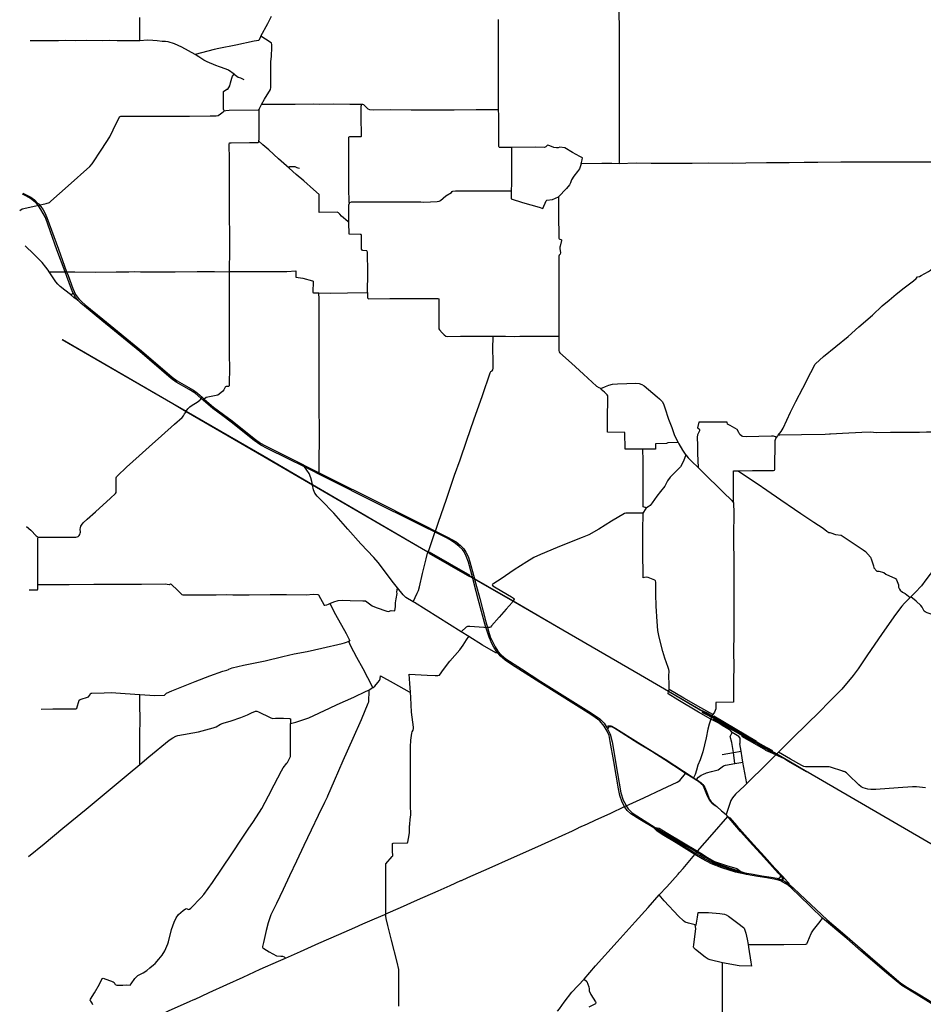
# Model space of a CAD drawing. Header units: millimetres. Extents: x 664923 to 767831, y 3118803 to 3207600.
# Tile 116 of 256: x 665078 to 675190, y 3182099 to 3193123. Entities that reach past the tile are written whole.
import ezdxf

# ---------------------------------------------------------------- set-up
doc = ezdxf.new("R2010")
doc.units = ezdxf.units.MM
for name, color, linetype in [('railways', 4, 'Continuous'), ('roads_2', 2, 'Continuous'), ('roads_3', 3, 'Continuous')]:
    doc.layers.add(name, color=color, linetype=linetype)

msp = doc.modelspace()

# ---------------------------------------------------------------- linework, layer by layer
at = {"layer": 'railways'}
for points in [[(673900.64, 3184699.01), (673883.8, 3184702.49), (673681.13, 3184819.31), (673627.65, 3184850.37), (673545.4, 3184898.13), (672823.41, 3185317.43), (672755.25, 3185357.02), (672691.98, 3185393.77), (672338.54, 3185599.92), (672024.43, 3185783.16), (671154.48, 3186286.52), (670597.08, 3186612.12), (670310.09, 3186777.29), (669818.74, 3187060.94), (669647.27, 3187159.58), (669618.1, 3187176.35), (668355.69, 3187911.31), (667809.52, 3188229.34), (666939.52, 3188734.02), (666790.1, 3188820.7), (665554.01, 3189539.92)], [(665556.06, 3189543.98), (666792.65, 3188825.09), (666942.46, 3188738.47), (667813.18, 3188235.08), (668353.94, 3187919.56), (669620.72, 3187180.52), (669649.34, 3187164.15), (669820.96, 3187065.96), (670312.44, 3186781.47), (670599.29, 3186615.85), (671156.71, 3186291.16), (672026.77, 3185787.86), (672339.82, 3185605.03), (672695.29, 3185397.43), (672825.67, 3185321.78), (673026.64, 3185205.18), (673451.41, 3184958.73), (673549.3, 3184901.95), (673683.67, 3184823.99), (673886.35, 3184707.33)], [(669656.79, 3187149.88), (670111.37, 3186887.7)], [(670117.07, 3186901.61), (669661.88, 3187162.12)], [(672695.29, 3185397.43), (672770.18, 3185360.9), (672828.4, 3185327.02), (673391.69, 3184999.23), (673451.41, 3184958.73)], [(672711.18, 3185370.48), (672762.96, 3185344.74), (672820.69, 3185312.21)], [(673570.86, 3184877.06), (673541.21, 3184894.04), (673416.02, 3184965.74), (673334.61, 3185014.2), (672820.69, 3185312.21), (672755.25, 3185357.02)], [(672837.99, 3185296.95), (673312.93, 3185022.98)], [(673324.22, 3185042.01), (672846.02, 3185323.68)], [(673627.65, 3184850.37), (673570.86, 3184877.06), (673539.11, 3184891.98), (673452.97, 3184929), (673429.09, 3184941.99), (673416.19, 3184949.97), (673408.04, 3184955.01), (673245.9, 3185048.93), (673160.69, 3185098.63)], [(673416.19, 3184949.97), (673334.61, 3185014.2)], [(673391.69, 3184999.23), (673503.24, 3184941.02)], [(673886.35, 3184707.33), (673900.64, 3184699.01), (676994.51, 3182899.73), (677174.05, 3182795.41), (677996.68, 3182317.48), (678647.94, 3181939.17), (679614.37, 3181376.62), (680231.31, 3181016.15), (680667.55, 3180763.7), (681302.49, 3180394.24), (682971.64, 3179423.21), (683295.65, 3179234.76)]]:
    msp.add_lwpolyline(points, dxfattribs=at)
at = {"layer": 'roads_2'}
for points in [[(671779.23, 3193743.12), (671782.12, 3193724.54), (671784.2, 3193537.39), (671783.97, 3193331.52), (671784.22, 3193144.45), (671784.39, 3193087.53)], [(667775.07, 3192936.62), (667854.61, 3193081.22), (667897.18, 3193161.43)], [(671784.39, 3193087.53), (671784.45, 3193067.96)], [(671784.45, 3193067.96), (671784.77, 3192962.42), (671784.91, 3192644.93), (671785.58, 3192376.8), (671786.88, 3192010.63), (671787.25, 3191682.78), (671787.36, 3191526.93), (671786.78, 3191510.72)], [(666697.18, 3192876.86), (666673.06, 3192877.58), (666616.48, 3192886.25), (666567.1, 3192891.34), (666508.77, 3192892.62), (666423.78, 3192886.64), (666420.06, 3192886.64), (666166.94, 3192886.39), (666079.68, 3192889.88), (665998.89, 3192886.35), (665828.43, 3192888.65), (665701.5, 3192886.31), (665586.18, 3192888.35), (665510.16, 3192884.36), (665309.76, 3192885.97), (665193.68, 3192885.38)], [(666706.57, 3192879.15), (666697.18, 3192876.86)], [(667040.1, 3192732.45), (666890.77, 3192815.31), (666809.4, 3192851.84), (666737.51, 3192874.55), (666709.86, 3192879.95), (666706.57, 3192879.15)], [(667775.07, 3192936.62), (667753.21, 3192890.68), (667700.07, 3192880.69), (667495.51, 3192839.22), (667306.57, 3192799.84), (667254.75, 3192790.92), (667040.1, 3192732.45)], [(671360.88, 3191508.56), (671343.24, 3191454.07), (671319.73, 3191424.68), (671278.41, 3191369.29), (671252.59, 3191328.1), (671242.86, 3191297.27), (671230.25, 3191274.9), (671195.1, 3191231.38), (671106.95, 3191141.33)], [(671786.78, 3191510.72), (671704.99, 3191511.74), (671592.94, 3191511.18), (671360.88, 3191508.56)], [(665267.89, 3191060.3), (665252.02, 3191078.02), (665197.32, 3191121), (665147.41, 3191149.23), (665108.65, 3191169.96)], [(665112.77, 3191181.41), (665158.52, 3191159.34), (665202.84, 3191135.59), (665242.7, 3191104.59), (665281.95, 3191065.94), (665284.48, 3191063.13)], [(671106.95, 3191141.33), (671108.92, 3190904.54), (671110.4, 3190722.45), (671109.87, 3190677.18), (671115.83, 3190668.36), (671122.11, 3190665.55), (671134.6, 3190662.83), (671139.15, 3190658.44), (671141.61, 3190650.14), (671125, 3190588.11)], [(665287.93, 3191037.4), (665267.89, 3191060.3)], [(665284.48, 3191063.13), (665305.57, 3191039.71)], [(670135.9, 3186912.56), (670099.57, 3187049.63), (670075.63, 3187118.06), (670053.41, 3187164.4), (670032.51, 3187191.39), (669997.31, 3187223.38), (669954.05, 3187259.38), (669905.97, 3187292.54), (669860.44, 3187316.76), (669069.17, 3187711.32), (668513.26, 3187988.45), (668263.65, 3188114.76), (668083.72, 3188205.81), (667848.1, 3188322.14), (667777.51, 3188360.37), (667702.98, 3188411.04), (667445.66, 3188618.39), (667351.87, 3188686.38), (667238.14, 3188768.63), (667132.45, 3188861.84), (667108.7, 3188882.79), (667041.16, 3188942.36), (666975.3, 3188983), (666828.95, 3189063.77), (666772.43, 3189105.35), (666423.33, 3189408.87), (665998.37, 3189756.16), (665804.76, 3189913.86), (665765.36, 3189945.81), (665733.16, 3189978.59), (665703.27, 3190017.39), (665678.41, 3190058.89), (665673.95, 3190068.37), (665656.09, 3190106.39), (665604.29, 3190249.38), (665585.75, 3190299.83), (665494.67, 3190547.74), (665421.4, 3190746.61), (665365.28, 3190906.74), (665341.99, 3190954.72), (665315.89, 3190998.59), (665287.93, 3191037.4)], [(665305.57, 3191039.71), (665313.22, 3191031.22), (665338.98, 3190994.3), (665358.95, 3190959.67), (665380.34, 3190909.51), (665510.17, 3190553.15), (665603.32, 3190299.44), (665618.47, 3190258.16), (665672.49, 3190111.85), (665688.11, 3190078.36), (665703.7, 3190047.24), (665722.36, 3190020.01), (665740.73, 3189996.12), (665768.54, 3189967.58), (665810.9, 3189930.16), (666007.9, 3189770.83), (666439.12, 3189413.88), (666782.8, 3189119.38), (666838.94, 3189078.79), (667023.03, 3188973.55), (667066.99, 3188942.38), (667118.74, 3188896.85), (667143.49, 3188875.09), (667247.44, 3188783.64), (667358.79, 3188701.03), (667455.33, 3188631.39), (667715.38, 3188424.08), (667771.74, 3188382.26), (667820.06, 3188356.58), (668088.57, 3188222.8), (668430.67, 3188049.84), (668519.81, 3188004.78), (669080.79, 3187724.44), (669865.48, 3187329.99), (669961.58, 3187276.77), (670011.85, 3187235.68), (670046.81, 3187197.48), (670071.29, 3187162.93), (670096.7, 3187111.8), (670114.22, 3187054.34), (670155.33, 3186904.47)], [(665645.06, 3190045.64), (665582.22, 3190095.46), (665531.61, 3190134.65), (665505.18, 3190160.57), (665483.96, 3190189.73), (665458.74, 3190222.95), (665408.05, 3190301.32), (665397.78, 3190317.19), (665371.64, 3190352.7), (665328.35, 3190404.31), (665274.27, 3190459.71), (665235.45, 3190498.13), (665138.15, 3190591.11)], [(671121.1, 3190575.27), (671121.3, 3190561.91), (671131.18, 3190512.67), (671125.53, 3190496.97), (671116.34, 3190486.18), (671110.85, 3190475.83), (671110.5, 3190446.78), (671110.28, 3190237.57), (671111.29, 3190036.91), (671112.7, 3189862.59), (671112.51, 3189689.8), (671111.6, 3189581.02), (671111.67, 3189417.63), (671113.03, 3189404.47), (671120.78, 3189393.93), (671253.18, 3189275.78), (671388.16, 3189154.57), (671533.46, 3189021.11), (671559.6, 3189004.84), (671577.22, 3188997.94), (671581.65, 3188998.19), (671599.59, 3188999.23), (671634.04, 3189014.27), (671668.84, 3189030.67), (671712.87, 3189041.98), (671769.26, 3189047.47), (671873.61, 3189048.81), (671972.08, 3189053.18), (672010.89, 3189049.5), (672039.86, 3189039.46), (672066, 3189022.62), (672209.98, 3188899.4), (672236, 3188878.49)], [(671125, 3190588.11), (671121.1, 3190575.27)], [(665408.05, 3190301.32), (665527.73, 3190301.14), (665585.75, 3190299.83), (665603.32, 3190299.44)], [(665645.06, 3190045.64), (665655.66, 3190046.71), (665664.97, 3190051.14), (665670.13, 3190057.74), (665673.95, 3190068.37)], [(665733.16, 3189978.59), (665684.81, 3190014.12), (665645.06, 3190045.64)], [(666923.01, 3188709.04), (666939.52, 3188734.02), (666942.46, 3188738.47), (666960.47, 3188765.73), (666980.12, 3188786.75), (667007.99, 3188805.97), (667063.94, 3188840.1), (667094.3, 3188861.58), (667101.74, 3188871.9), (667108.7, 3188882.79), (667118.74, 3188896.85)], [(672236, 3188878.49), (672256.91, 3188860.39)], [(672256.91, 3188860.39), (672267.22, 3188847.95), (672281.85, 3188820.28), (672297.3, 3188776.34), (672338.73, 3188648.7), (672373.74, 3188556.73), (672405.42, 3188468.86), (672447.07, 3188389.44), (672455.73, 3188372.93), (672494.16, 3188304.68), (672526.6, 3188258.48), (672534.02, 3188249.48), (672559.91, 3188218.1), (672600.24, 3188177.63), (672668.83, 3188110.74), (672719.2, 3188061.6), (672950.16, 3187832.3), (673045.18, 3187739.73), (673066.25, 3187712.1), (673067.97, 3187597.32), (673067.23, 3187350.98), (673067.89, 3186997.51), (673068.98, 3186807.24), (673068.07, 3186619.86), (673068.54, 3186444.71), (673068.84, 3186241.84), (673067.36, 3186053.66), (673068.4, 3185879.08), (673067.27, 3185732.57), (673067.5, 3185547.9), (673065.97, 3185480.44), (672867.39, 3185479.03), (672866.91, 3185405.97), (672851.31, 3185368.53), (672836.11, 3185341.85), (672828.4, 3185327.02), (672825.67, 3185321.78), (672823.41, 3185317.43), (672820.69, 3185312.21), (672810.56, 3185292.74), (672791.63, 3185236.97), (672779.01, 3185178), (672757.99, 3185081.9), (672720.97, 3184924.72), (672694.04, 3184836.91), (672666.87, 3184776.82), (672650.39, 3184719.79), (672634.93, 3184671.5), (672625.73, 3184648.89), (672618.24, 3184635.97), (672614.87, 3184630.17)], [(665768.81, 3187462.23), (665788.83, 3187488.74), (665831.56, 3187531.72), (665924.99, 3187611.59), (666095.39, 3187767.23), (666151.62, 3187817.2), (666157.27, 3187828.4), (666159, 3187842.34), (666157.05, 3187978.32), (666159.08, 3187992.87), (666162.47, 3188005.96), (666171.1, 3188016.45), (666274.7, 3188113.35), (666414.98, 3188238.48), (666527.75, 3188339.51), (666665.93, 3188464.45), (666810.03, 3188592.6), (666894.99, 3188669.23), (666909.35, 3188685.88), (666916.2, 3188695.9)], [(666916.2, 3188695.9), (666923.01, 3188709.04)], [(670434.11, 3186024.9), (670407.72, 3186032.25), (670257.58, 3186120.96), (670103.9, 3186217.12), (670017.86, 3186270.97), (669756.92, 3186434.83), (669495.44, 3186597.58), (669479.99, 3186606.47), (669398.59, 3186653.33), (669368.61, 3186683.38), (669306.84, 3186761.63), (669262.4, 3186817.92), (669091.11, 3187044.61), (669041.3, 3187101.85), (668894.88, 3187255.68), (668748.05, 3187419.3), (668592.25, 3187597.48), (668455.34, 3187738.11), (668406.45, 3187789.38), (668381.89, 3187822.78), (668366.57, 3187860.11), (668355.69, 3187911.31), (668353.94, 3187919.56), (668346.9, 3187952.69), (668336.62, 3187993.92), (668315.79, 3188042.88), (668289.75, 3188078.49), (668263.65, 3188114.76)], [(665762.72, 3187450.74), (665768.81, 3187462.23)], [(665152.74, 3187449.58), (665201.85, 3187405.87), (665260.72, 3187344.93), (665283.28, 3187328.04)], [(665283.28, 3187328.04), (665420.12, 3187329.54), (665648.86, 3187330.88), (665707.56, 3187329.49), (665721.37, 3187332.21), (665732.17, 3187337.4), (665741.85, 3187348.06), (665751.21, 3187360.04), (665755.93, 3187373.6), (665756.51, 3187385.46), (665752.74, 3187419.48), (665756.4, 3187434.5), (665762.72, 3187450.74)], [(675487.32, 3187202.11), (675439.84, 3187140.16), (675218.81, 3186852.04), (675169.35, 3186784.82), (675099.49, 3186710.8), (675051.75, 3186662.56), (675044.5, 3186655.23), (674978.7, 3186588.74), (674949.18, 3186556.98), (674877.56, 3186461.66), (674729, 3186249.88), (674556.65, 3186000.29), (674459.03, 3185856.73), (674403.5, 3185779.88), (674276.25, 3185627.71), (674147.67, 3185495.07)], [(670159.35, 3186824.15), (670135.9, 3186912.56)], [(670155.33, 3186904.47), (670178.96, 3186818.36)], [(672604.88, 3183811.26), (672375.69, 3183951.12), (672172.93, 3184073.72), (672016.54, 3184168.27), (671917.18, 3184232.34), (671875.9, 3184269.8), (671849.65, 3184306.4), (671845.66, 3184314.44), (671821.48, 3184363.1), (671793.87, 3184437.47), (671777.76, 3184509.85), (671725.35, 3184818.82), (671686.23, 3185042.32), (671672.7, 3185107.38), (671652, 3185157.93), (671618.1, 3185213.99), (671568.57, 3185273.36), (671518.26, 3185311.23), (671468.36, 3185343.93), (670900.22, 3185703.06), (670581.29, 3185904.43), (670509.08, 3185953.48), (670454.83, 3186000.1), (670434.11, 3186024.9), (670417.32, 3186045), (670384.61, 3186097.08), (670359.34, 3186144.86), (670346.62, 3186174.49), (670330.39, 3186209.46), (670300.05, 3186300.91), (670295.11, 3186319.17), (670210.13, 3186633.98), (670163.93, 3186806.89), (670159.35, 3186824.15)], [(670178.96, 3186818.36), (670227.64, 3186640.88), (670295.06, 3186380.86), (670312.4, 3186318.58), (670324.4, 3186275.52), (670344.44, 3186212.21), (670359.54, 3186176.83), (670397.23, 3186101.65), (670427.93, 3186052.72), (670469.38, 3186007.39), (670517.62, 3185968.49), (670694.73, 3185853.53), (670908.24, 3185714.77), (671477.91, 3185358.98), (671565.56, 3185298.65), (671616.99, 3185245.19), (671640.56, 3185209.32), (671647.04, 3185199.48), (671655.59, 3185183.08), (671686.83, 3185123.15), (671706.26, 3185038.06), (671767.16, 3184683.61), (671804.37, 3184468.02), (671831.9, 3184384.2), (671858.96, 3184331.91), (671865.08, 3184322.74), (671888.61, 3184287.54), (671930.27, 3184241.43), (672024.7, 3184182.44), (672189.62, 3184080.37), (672381.71, 3183962.35), (672615.01, 3183829.99)], [(674134.15, 3185481.14), (674031.83, 3185375.58), (673733.3, 3185084.84), (673569.05, 3184921.23), (673549.3, 3184901.95), (673545.4, 3184898.13), (673541.21, 3184894.04), (673539.11, 3184891.98), (673437.14, 3184792.42), (673214.77, 3184572.89), (673187.72, 3184546.17), (673089.77, 3184453.32), (673055.9, 3184412.17), (673035.68, 3184382.57), (673022.8, 3184345.4), (672982.07, 3184223.48)], [(674147.67, 3185495.07), (674134.15, 3185481.14)], [(671640.56, 3185209.32), (671665.32, 3185216.76), (671677.97, 3185218.37), (671692.44, 3185217.52), (671703.4, 3185213.41), (671749.86, 3185186.74), (672000.33, 3185029.1), (672154.26, 3184934.41), (672300.32, 3184842.37), (672505.84, 3184708.5), (672534.41, 3184690.07), (672618.24, 3184635.97), (672634.87, 3184625.25), (672651.96, 3184614.25), (672677.78, 3184597.63), (672703.23, 3184579.18), (672723.34, 3184559.58), (672733.91, 3184545), (672743.68, 3184524.89), (672762.88, 3184482.55), (672788.92, 3184412.41), (672800.36, 3184387.7), (672816.4, 3184365.92), (672836.52, 3184346.13), (672864.5, 3184325.77), (672877.55, 3184312.11), (672860.64, 3184321.1), (672828.86, 3184344.07), (672800.01, 3184375.62), (672788.95, 3184398.55), (672768.59, 3184446.74), (672738.73, 3184521.8), (672724.42, 3184547.35), (672708.97, 3184565.41), (672697.75, 3184575.55), (672673.39, 3184592.42), (672647.43, 3184609.17), (672614.87, 3184630.17), (672530.07, 3184684.89), (672501.93, 3184703.03), (672296.21, 3184836.93), (672150.04, 3184927.85), (671995.98, 3185022.03), (671766.18, 3185166.78), (671718.59, 3185196.98), (671699.9, 3185205.77), (671683.81, 3185206.77), (671672.02, 3185206.95), (671666.37, 3185202.96), (671655.59, 3185183.08)], [(674293.92, 3184706.97), (674288.63, 3184708.86), (674152.65, 3184754.77), (674135.09, 3184757.23), (674118.65, 3184757.8), (673871.9, 3184757.91), (673851.06, 3184759.78), (673828.98, 3184771.17), (673703.01, 3184843.66), (673569.05, 3184921.23)], [(674303.04, 3184703.69), (674293.92, 3184706.97)], [(671329.31, 3184073.97), (671336.64, 3184077.73), (671430.21, 3184118.62), (671517.59, 3184160.07), (671692.24, 3184240.58), (671845.66, 3184314.44), (671865.08, 3184322.74), (671897.67, 3184336.67), (672062.58, 3184411.54), (672266.13, 3184506.19), (672436.83, 3184585.72), (672463.6, 3184605.32), (672530.07, 3184684.89), (672534.41, 3184690.07)], [(675216.01, 3184522.28), (675113.15, 3184533.26), (675069.59, 3184534.25), (674906.84, 3184520.89), (674658.42, 3184504.08), (674601.74, 3184502.95), (674567.68, 3184509.52), (674517.91, 3184522.67), (674492.56, 3184533.19), (674467.85, 3184555.16), (674353.9, 3184666.51), (674328.36, 3184689.02), (674313.41, 3184699.96), (674303.04, 3184703.69)], [(672877.55, 3184312.11), (672931.71, 3184265.04), (672982.07, 3184223.48)], [(672458.11, 3183570.48), (672501.91, 3183620.57), (672631.14, 3183774.91), (672648.41, 3183794.92), (672663.61, 3183811.94), (672827.98, 3184001.98), (673004.09, 3184202.14), (672982.07, 3184223.48)], [(673004.09, 3184202.14), (673023.97, 3184186.07), (673104.78, 3184095.96), (673191.99, 3183995.46), (673292.02, 3183886.1), (673412.23, 3183752.51), (673529.71, 3183622.62), (673613.92, 3183532.56), (673619.88, 3183515.78), (673618.57, 3183486.13), (673611.33, 3183470.95)], [(673611.33, 3183470.95), (673612.29, 3183489.11), (673613.73, 3183509.47), (673609.25, 3183522.19), (673599.03, 3183536.78), (673591.66, 3183543.64), (673564.62, 3183568.78), (673403.39, 3183747.05), (673283.69, 3183882.24), (673144.8, 3184034.2), (673017.25, 3184181.52), (673004.09, 3184202.14)], [(670021.45, 3183486.53), (670093.63, 3183519.2), (670331.45, 3183623.29), (670581.39, 3183734.27), (670843.66, 3183851.1), (671030.89, 3183936.26), (671263.6, 3184040.27), (671308.82, 3184063.46)], [(671308.82, 3184063.46), (671329.31, 3184073.97)], [(673211.88, 3183551.8), (673086.93, 3183578.3), (672936.78, 3183626.56), (672820.49, 3183670.25), (672714.12, 3183727.42), (672631.14, 3183774.91), (672422.5, 3183906.12), (672268.56, 3184000.11), (672208.64, 3184041.11), (672172.93, 3184073.72)], [(672189.62, 3184080.37), (672235.01, 3184069.25), (672310.85, 3184024.14), (672663.61, 3183811.94), (672718.72, 3183779.9), (672774.22, 3183743.72), (672853.95, 3183699.58), (672988.59, 3183653.71), (673040.79, 3183636.82), (673102.66, 3183617.78), (673148.7, 3183587.01)], [(672615.01, 3183829.99), (672702.48, 3183776.92)], [(672691.08, 3183761.62), (672604.88, 3183811.26)], [(675276.02, 3182106.9), (675108.33, 3182211), (674949.92, 3182308.18), (674777.74, 3182449.48), (674495.45, 3182694.39), (674332.27, 3182837.19), (674063, 3183063.69), (673799.64, 3183316.32), (673718.95, 3183393.81), (673676.01, 3183431.2), (673652.8, 3183447.87), (673611.33, 3183470.95), (673595.68, 3183479.66), (673539.66, 3183497.4), (673440.17, 3183513.59), (673338.53, 3183528.39), (673211.88, 3183551.8), (673113.54, 3183582.51), (673037.53, 3183607), (672934.12, 3183640.64), (672844.54, 3183674.16), (672736.81, 3183730.76), (672691.08, 3183761.62)], [(672702.48, 3183776.92), (672748.77, 3183745.87), (672852.09, 3183687.95), (672930.91, 3183656.68), (673044.39, 3183618.39), (673148.7, 3183587.01), (673193.53, 3183572.2), (673284.72, 3183555.17), (673381.01, 3183538.51), (673485.9, 3183523.62), (673552.46, 3183510.28), (673555.69, 3183509.28), (673596.43, 3183496.62), (673612.29, 3183489.11), (673618.57, 3183486.13), (673636.29, 3183477.74), (673685.08, 3183444.99), (673734.46, 3183403.59), (673807.04, 3183332), (674112.89, 3183045.24), (674312.01, 3182875.5), (674594.54, 3182631.96), (674807.58, 3182446.39), (674939.4, 3182334.94), (675013.7, 3182285.47), (675149.18, 3182204), (675285.58, 3182122.21)], [(671097.48, 3182021.76), (671118.1, 3182049.57), (671172.45, 3182122.87), (671258, 3182233.32), (671393.5, 3182381.1), (671521.03, 3182528.98), (671763.78, 3182796.9), (671965.25, 3183020.71), (672109.11, 3183183.66), (672234.05, 3183323.06), (672321.37, 3183414.09), (672445.79, 3183556.38)], [(672445.79, 3183556.38), (672458.11, 3183570.48)], [(673555.69, 3183509.28), (673572.45, 3183511.16), (673586.1, 3183518.11), (673593.08, 3183528.35), (673593.47, 3183538.47), (673591.66, 3183543.64)], [(673613.92, 3183532.56), (673670.95, 3183468.39), (673683.67, 3183453.66), (673685.08, 3183444.99)], [(667033.44, 3182154.46), (667198.51, 3182230.88), (667394.28, 3182320.41), (667578.23, 3182403.93), (667767.74, 3182490.93), (667974.57, 3182581.53), (668052.87, 3182616.84), (668219.58, 3182688.84), (668426.63, 3182783.1), (668648.78, 3182878.74), (668828.76, 3182958.75), (668916, 3183001.4), (669049.51, 3183055.52), (669163.34, 3183106.27), (669175.35, 3183111.43), (669338.54, 3183181.4), (669529.82, 3183268.72), (669761.16, 3183369.89), (669895, 3183429.3), (670014.5, 3183483.38)], [(670014.5, 3183483.38), (670021.45, 3183486.53)], [(667016.59, 3182146.66), (666980.87, 3182130.12), (666740.12, 3182021.93), (666610.48, 3181960.25), (666375.95, 3181823.46), (666296.11, 3181779.31), (666256.32, 3181767.57), (666184.77, 3181756.2), (666170.86, 3181749.1), (666130.48, 3181743.9), (666084.75, 3181747.87), (666012.2, 3181772.63), (665944.27, 3181786.48), (665844.89, 3181804.17), (665825.04, 3181806.45), (665535.07, 3181839.75), (665225.75, 3181880.56)], [(667033.44, 3182154.46), (667016.59, 3182146.66)]]:
    msp.add_lwpolyline(points, dxfattribs=at)
at = {"layer": 'roads_3'}
for points in [[(666418.58, 3193148.84), (666418.92, 3193078.56)], [(671360.88, 3191508.56), (671372.39, 3191554.48), (671375.76, 3191575.18), (671345.33, 3191592.35), (671262.32, 3191637.22), (671177.25, 3191690), (671121.5, 3191694.6), (671103.31, 3191687.86), (671086.59, 3191687.03), (671055.14, 3191693.54), (671008.58, 3191709.89), (670987.83, 3191716.94), (670980.85, 3191714.91), (670965.32, 3191698.41), (670951.62, 3191690.65), (670848.57, 3191694.56), (670581.71, 3191692.17), (670447.39, 3191691.17), (670442.29, 3191693.99), (670439.45, 3191702.09), (670438.57, 3191788.45), (670437.82, 3192055.63), (670437.66, 3192111.99), (670437.3, 3192237.1), (670436.37, 3192406.16), (670436.37, 3192577.94), (670435.27, 3192771.77), (670435.03, 3192959.62), (670435.9, 3193125.21)], [(666418.92, 3193078.56), (666418.97, 3193068.31)], [(666418.97, 3193068.31), (666419.35, 3192991.31), (666420.06, 3192886.64)], [(667365.56, 3192100.9), (667371.25, 3192102.91), (667383.49, 3192107.22), (667422.67, 3192110.69), (667747.38, 3192111.96), (667753.22, 3192111.26), (667759.86, 3192128.49), (667784.12, 3192173.26), (667816.29, 3192232.6), (667883.61, 3192342.49), (667888.61, 3192363.4), (667889.93, 3192491.32), (667889.68, 3192655.08), (667896.02, 3192711.6), (667900.36, 3192814.76), (667899.65, 3192845.08), (667893.87, 3192859.76), (667882.02, 3192872.78), (667775.07, 3192936.62)], [(667476.54, 3192512.64), (667416.15, 3192558.72), (667389.82, 3192570.35), (667312.53, 3192593.93), (667274.25, 3192611.85), (667176.42, 3192649.38), (667138.35, 3192668.85), (667081.22, 3192705.85), (667040.1, 3192732.45)], [(667371.25, 3192102.91), (667362.77, 3192111.14), (667358.91, 3192120.84), (667359.71, 3192193.64), (667357.13, 3192317.81), (667393.97, 3192344.35), (667405.12, 3192346.51), (667429.65, 3192382.91), (667437.23, 3192415.51), (667450.58, 3192466.88), (667458.96, 3192490.36), (667476.54, 3192512.64)], [(667476.54, 3192512.64), (667524.42, 3192479.52), (667547.81, 3192470.95), (667586.98, 3192453.72)], [(665077.84, 3190986.12), (665105.51, 3191005.66), (665157.88, 3191014.59), (665374.25, 3191066.2), (665410.69, 3191076.22), (665427.97, 3191091.76), (665619.32, 3191262.23), (665861.43, 3191478.79), (665886.98, 3191507.89), (665995.14, 3191674.27), (666087.3, 3191810.35), (666124.88, 3191888.16), (666195.7, 3192033.69), (666210.93, 3192042.87), (666231.6, 3192043.69), (666630.02, 3192042.57), (666765.98, 3192044.52), (666851.33, 3192044.43), (666977.55, 3192042.03), (667208.62, 3192046.68), (667277.56, 3192045.57), (667299.2, 3192051.95), (667323.11, 3192067.32), (667354.02, 3192092.82)], [(667354.02, 3192092.82), (667365.56, 3192100.9)], [(667753.22, 3192111.26), (667753.07, 3191969.62), (667752.21, 3191796.74), (667753.46, 3191787.62)], [(668906.58, 3192172.65), (668903.58, 3192172.61), (668896.07, 3192172.5), (668771.26, 3192174.55), (668588.51, 3192178.88), (668430.3, 3192175.04), (668363.31, 3192176.77), (668162.26, 3192173.46), (668085.95, 3192174.1), (667941.73, 3192171.81), (667784.12, 3192173.26)], [(668767.3, 3191069.58), (668763.4, 3191080.67), (668760.97, 3191238.27), (668762.38, 3191429.1), (668761.23, 3191682.03), (668760.58, 3191807.13), (668764.39, 3191812.61), (668771.56, 3191814.65), (668899.43, 3191816.13), (668901.14, 3191819.45), (668900.41, 3192042.74), (668900.53, 3192155.26), (668904.07, 3192166.35), (668903.58, 3192172.61)], [(668919.22, 3192173.99), (668906.58, 3192172.65)], [(670437.66, 3192111.99), (670184.11, 3192112.91), (669940.8, 3192110.89), (669709.73, 3192110.79), (669458.78, 3192111.76), (669224.19, 3192112.01), (669034.23, 3192109.83), (668996.63, 3192111.79), (668979.18, 3192120.45), (668930.36, 3192170.86), (668919.22, 3192173.99)], [(667427.36, 3190301.77), (667429.22, 3190550.12), (667428.33, 3190733.15), (667426.61, 3190905.89), (667426.68, 3191076.72), (667426.25, 3191240.57), (667425.12, 3191413.12), (667426.01, 3191554.07), (667423.62, 3191731.94), (667424.07, 3191739.4), (667426.44, 3191743.91), (667444.99, 3191744.74), (667648.14, 3191747.12), (667735.31, 3191746.71), (667745.95, 3191749.47), (667752.07, 3191754.78), (667753.65, 3191761.88), (667752.74, 3191772.69)], [(667753.46, 3191787.62), (667752.74, 3191772.69)], [(668428.44, 3190965.63), (668428.24, 3190992.12), (668427.22, 3191165.53), (668365.08, 3191223.19), (668255.87, 3191318.51), (668171.26, 3191388.7), (668093.37, 3191459.74), (668035.47, 3191514.35), (667974.27, 3191566.87), (667863.99, 3191667.07), (667798.77, 3191723.61), (667753.65, 3191761.88)], [(670581.71, 3191692.17), (670580.9, 3191600.43), (670580.71, 3191520.44), (670581.1, 3191414.5), (670579.87, 3191287.04), (670579.4, 3191205.28)], [(668093.37, 3191459.74), (668093.97, 3191464.57)], [(668093.97, 3191464.57), (668095.34, 3191477.06)], [(668095.34, 3191477.06), (668095.67, 3191479.93), (668119.11, 3191479.13), (668142.44, 3191479.07), (668158.37, 3191477.85), (668165.3, 3191475.06), (668177.58, 3191468.38), (668190.51, 3191464.34), (668208.86, 3191459.6)], [(675123.4, 3191528.54), (674942.99, 3191527.69), (674629.65, 3191527.89), (674268.45, 3191526.57), (674009.86, 3191522.53), (673854.82, 3191524.58), (673688.84, 3191521.54), (673564.7, 3191519.41), (673436.37, 3191521.32), (673205.16, 3191517.04), (673057.08, 3191514.01), (672790.54, 3191515.5), (672604.46, 3191513.28), (672326.66, 3191512.98), (672142.45, 3191513.8), (671976.41, 3191514.89), (671786.78, 3191510.72)], [(675145.43, 3191528.64), (675123.4, 3191528.54)], [(675814.63, 3191530.3), (675743.74, 3191528.47), (675534.06, 3191528.4), (675373.05, 3191528.47), (675205.36, 3191528.92), (675145.43, 3191528.64)], [(668762.23, 3190878.12), (668761.92, 3190994.26), (668761.34, 3191051.1), (668767.3, 3191069.58), (668773.61, 3191077.81), (668792.59, 3191084.48), (668818.3, 3191083.89), (669017.07, 3191083.95), (669334.78, 3191084.76), (669517, 3191084.71), (669565.9, 3191082.71), (669600.98, 3191080.13), (669673.13, 3191085.05), (669749.42, 3191087.33), (669771, 3191089.39), (669785.09, 3191097.54), (669845.66, 3191149.37), (669908.73, 3191189.8)], [(669908.73, 3191189.8), (669916.79, 3191198.06)], [(669916.79, 3191198.06), (669926.44, 3191203.82), (669954.45, 3191205.39), (670259.12, 3191206.37), (670487.11, 3191205.47), (670579.4, 3191205.28)], [(670579.4, 3191205.28), (670578.85, 3191117.75), (670705.84, 3191074.68), (670890.01, 3191022.19), (670932.05, 3191010.23), (670968.96, 3191094.82), (670976.84, 3191101.92), (671041.15, 3191110.62), (671106.95, 3191141.33)], [(675147.66, 3190246.47), (675167.13, 3190259.55), (675247.28, 3190302.6), (675270.68, 3190317.07), (675400.82, 3190433.41), (675492.99, 3190521.81), (675617.2, 3190650.95), (675684.33, 3190730.8), (675774.31, 3190831.35), (675805.02, 3190873.46), (675865.52, 3190979.75), (675879.38, 3191002.43), (675945.31, 3191046.23)], [(668970.8, 3190066.97), (668971.99, 3190287.22), (668971.06, 3190521.15), (668961.5, 3190534.99), (668916.55, 3190538.71), (668908.81, 3190541.33), (668901.47, 3190553.83), (668903.12, 3190705.34), (668897.45, 3190716.48), (668886.41, 3190717.96), (668764.12, 3190721.11), (668760.03, 3190850.61), (668748.27, 3190863.87), (668680.25, 3190921.5), (668660.08, 3190945.58), (668645.25, 3190960.98), (668632.22, 3190968.18), (668428.44, 3190965.63)], [(668760.65, 3190864.27), (668762.23, 3190878.12)], [(668760.03, 3190850.61), (668760.65, 3190864.27)], [(665603.32, 3190299.44), (665694.57, 3190298.45), (665922.71, 3190297.98), (666157.02, 3190299.84), (666297.24, 3190300.18), (666360.73, 3190304.07), (666431.06, 3190298.99), (666558.54, 3190298.91), (666815.95, 3190301.51), (667062.92, 3190302.33), (667109.42, 3190303.01), (667216.89, 3190303.21), (667256.02, 3190303.96), (667421.02, 3190301.7), (667427.36, 3190301.77), (667772.87, 3190305.42), (668066.12, 3190304.73), (668168.75, 3190310.06), (668168.08, 3190241.85), (668244.81, 3190229.54), (668353.44, 3190200.7), (668361.25, 3190193.7), (668358.37, 3190069.29), (668365.6, 3190064.46), (668426.85, 3190063.55), (668550.95, 3190061.68), (668745.57, 3190065.61), (668970.8, 3190066.97)], [(667421.02, 3190301.7), (667421.03, 3190013.87), (667421.91, 3189741.01), (667422.96, 3189546.73), (667422.19, 3189344.1), (667423.99, 3189246.3), (667421.99, 3189024.09), (667418.39, 3189017.46), (667409.25, 3189016.16), (667388.42, 3189016.25), (667382.41, 3189013.64), (667377.04, 3189008.33), (667363.66, 3188977.34), (667350.25, 3188962.42), (667309.64, 3188929.1), (667293.21, 3188920.53), (667275.77, 3188914.86), (667166.08, 3188892.16), (667143.49, 3188875.09), (667132.45, 3188861.84)], [(673976.73, 3189261.55), (673983.4, 3189271.34), (674073.93, 3189350.19), (674349.34, 3189574.27), (674467.26, 3189683.16), (674620.65, 3189815.46), (674729.86, 3189920.74), (674808.59, 3189981.01), (674885.62, 3190050.16), (674974.53, 3190119.49), (675080.62, 3190198.77), (675108.63, 3190226.51), (675125.88, 3190244.59)], [(675125.88, 3190244.59), (675147.66, 3190246.47)], [(668430.67, 3188049.84), (668430.79, 3188161.25), (668430.94, 3188454.95), (668428.46, 3188852.99), (668428.18, 3189251.6), (668427.22, 3189658.41), (668428.25, 3189910.45), (668429.49, 3189995.11), (668426.85, 3190063.55)], [(668970.8, 3190066.97), (668970.51, 3190007.43), (668975.67, 3190000.91), (668984.27, 3189997.56), (669221.59, 3190000.06), (669452.31, 3190000.32), (669499.61, 3190000.35)], [(669499.61, 3190000.35), (669513.64, 3190000.36)], [(669513.64, 3190000.36), (669645.27, 3190000.43), (669757.6, 3190001.3), (669767.41, 3189996.02), (669769.38, 3189981.72), (669769.08, 3189775.22), (669769.7, 3189693.67), (669768.4, 3189676.03), (669768.99, 3189662.29), (669774.41, 3189651.52), (669806.08, 3189615.57), (669826.67, 3189593.01), (669845.94, 3189580.12), (669859.99, 3189577.42), (670011.65, 3189578.87), (670191.58, 3189578.21), (670374.99, 3189579.37), (670515.17, 3189580.25), (670613.23, 3189577.51), (670675.7, 3189580.34), (670947.5, 3189579.42), (671111.6, 3189581.02)], [(670372.28, 3189202.27), (670374.73, 3189221.29), (670374.42, 3189308.65), (670373.35, 3189434.95), (670374.99, 3189579.37)], [(673566.88, 3188471.96), (673599.88, 3188511.02), (673620.14, 3188549.68), (673705.31, 3188726.87), (673761.75, 3188846.27), (673841.64, 3188998.38), (673931.71, 3189173.12), (673971.22, 3189252.17)], [(673971.22, 3189252.17), (673976.73, 3189261.55)], [(669732.98, 3187407.01), (669763.6, 3187498.58), (669853.33, 3187754.67), (669944.84, 3188021.63), (670006.76, 3188194.57), (670082.4, 3188415.18), (670160.64, 3188643.18), (670256.18, 3188913.87), (670344.13, 3189169.9), (670350.16, 3189184.32), (670356.12, 3189189.25), (670365.79, 3189192.89)], [(670365.79, 3189192.89), (670372.28, 3189202.27)], [(671659.17, 3188867.64), (671658.34, 3188910.43), (671651.31, 3188924.08), (671621.87, 3188953.1), (671586.56, 3188983.95), (671582.53, 3188993.58), (671581.65, 3188998.19)], [(672447.07, 3188389.44), (672331.13, 3188385.91), (672315.47, 3188377.73), (672193.03, 3188374.37), (672192.36, 3188314.3), (672112.73, 3188313.89), (672052.71, 3188314.47), (671937.43, 3188315.56), (671851.57, 3188314.48), (671851.32, 3188502.59), (671657.35, 3188503.4), (671656.49, 3188692.66), (671658.6, 3188853.29)], [(671658.6, 3188853.29), (671659.17, 3188867.64)], [(673546.52, 3188445.2), (673536.08, 3188451.79), (673524.7, 3188457.42), (673514.94, 3188459.22), (673491.16, 3188460.6), (673206.74, 3188454.22), (673171.67, 3188455.64), (673158.36, 3188459.89), (673137.86, 3188477.21), (673123.88, 3188499.87), (673107.6, 3188533.53), (673029.42, 3188579.05), (672997.24, 3188595.42), (672996.14, 3188616.72), (672885.93, 3188616.43), (672677.76, 3188616.24), (672664.65, 3188555.02), (672681.78, 3188542.68), (672685.99, 3188534.61), (672683.51, 3188517.91), (672661.58, 3188473.6), (672657.88, 3188447.2), (672661.19, 3188355.62), (672664.08, 3188266.35), (672668.83, 3188110.74)], [(673548.76, 3188449.49), (673560.1, 3188464.74)], [(673560.1, 3188464.74), (673566.88, 3188471.96)], [(674141.2, 3188482.66), (674092.36, 3188480.17), (673828.08, 3188474.14), (673584.13, 3188470.68), (673566.88, 3188471.96)], [(674152.5, 3188482.24), (674141.2, 3188482.66)], [(675127.27, 3188502.79), (675071.19, 3188502.66), (674822.52, 3188502.2), (674663.27, 3188498.83), (674602.64, 3188503.15), (674500.02, 3188500.83), (674286.76, 3188489.49), (674152.5, 3188482.24)], [(675145.77, 3188502.84), (675127.27, 3188502.79)], [(676284.57, 3188505.54), (676155.43, 3188506.87), (675951.37, 3188505.71), (675722.38, 3188503.98), (675436.1, 3188504.68), (675225.61, 3188503.05), (675145.77, 3188502.84)], [(673066.25, 3187712.1), (673064.52, 3187901.4), (673066.1, 3188072.96), (673118.09, 3188073.32), (673279.79, 3188074.49), (673513.35, 3188073.87), (673522.92, 3188078.41), (673527.49, 3188085.87), (673527.51, 3188121.22), (673530.28, 3188377.99), (673530.87, 3188412.51), (673541.27, 3188435.14), (673546.52, 3188445.2), (673548.76, 3188449.49)], [(672534.02, 3188249.48), (672504.89, 3188181.9), (672473.7, 3188118.08), (672457.43, 3188099.82), (672375.25, 3188020.91), (672357.64, 3188000.3), (672327.27, 3187959.75), (672318.57, 3187943.35), (672297, 3187900.79), (672249.02, 3187839.63), (672206.96, 3187786.89), (672156.08, 3187711.74), (672133.31, 3187683.88), (672110.35, 3187669.59), (672091.24, 3187658.66), (672087.11, 3187654.43), (672083.37, 3187650.59), (672051.24, 3187597.61), (671909.84, 3187598.23), (671862.21, 3187598.4), (671846.69, 3187593.72), (671702.1, 3187508.07), (671556.96, 3187418.73), (671447.28, 3187355.9), (671370.8, 3187324.93), (671231.58, 3187270.75), (671092.41, 3187212.32), (670904.81, 3187136.9), (670829.96, 3187101.3), (670753.36, 3187052.12), (670610.72, 3186964.77), (670464.19, 3186863.8), (670382.17, 3186812.22), (670368.29, 3186802.53), (670365.89, 3186793.77), (670372.05, 3186784.95), (670410.95, 3186762.27), (670583.06, 3186660.36), (670605.47, 3186646.16), (670610.62, 3186640.23), (670609.93, 3186633.82), (670599.29, 3186615.85), (670597.08, 3186612.12), (670587.71, 3186596.3), (670522.96, 3186522.29), (670444.25, 3186431.62), (670358.61, 3186334.64), (670346.11, 3186323.22), (670336.24, 3186318.81), (670312.4, 3186318.58), (670295.11, 3186319.17)], [(672087.11, 3187654.43), (672077.94, 3187662.14), (672054.83, 3187670.51), (672053.01, 3187675.33), (672054.13, 3187862.7), (672053.94, 3188032.99), (672053.59, 3188187.4), (672052.71, 3188314.47)], [(673118.09, 3188073.32), (673221.02, 3188001.28), (673331.73, 3187929.5), (673438.22, 3187853.79), (673594.25, 3187747.62), (673747.53, 3187642.2), (673819.16, 3187592.9), (673962.95, 3187497.59), (674069.93, 3187428.86), (674110.32, 3187397.69), (674130.99, 3187383.08), (674143.7, 3187379.59)], [(672810.56, 3185292.74), (672675.01, 3185369.55), (672443.28, 3185508.93), (672335.78, 3185573.41), (672333.72, 3185580.56), (672338.54, 3185599.92), (672339.82, 3185605.03), (672344.75, 3185624.9), (672344.14, 3185679.72), (672341.34, 3185775.99), (672343.89, 3185826.99), (672341.66, 3185846.34), (672335.26, 3185871.25), (672297.48, 3185975.51), (672276.33, 3186049.03), (672232.85, 3186209.8), (672220.24, 3186284.59), (672209.62, 3186383.26), (672199.85, 3186555.95), (672195.53, 3186690.17), (672195.48, 3186824.64), (672193.68, 3186841.27), (672184.4, 3186848.89), (672110.38, 3186876.66), (672092.78, 3186880.47), (672071.42, 3186876.27), (672056.25, 3186875.08), (672053.5, 3186969.21), (672050.57, 3187087.93), (672050.85, 3187265.62), (672052.52, 3187415.99), (672053.12, 3187585.14), (672051.24, 3187597.61)], [(669479.99, 3186606.47), (669503.74, 3186654.76), (669526.09, 3186700.89), (669539.57, 3186732.07), (669552.7, 3186773.45), (669584.77, 3186922.31), (669625.7, 3187086.88), (669643.15, 3187150.46), (669647.27, 3187159.58), (669649.34, 3187164.15), (669660.95, 3187189.79), (669683.06, 3187257.98), (669721.26, 3187372.02)], [(669721.26, 3187372.02), (669732.98, 3187407.01)], [(674143.7, 3187379.59), (674155.03, 3187377.06)], [(674155.03, 3187377.06), (674207.9, 3187358.28), (674272.28, 3187351.3), (674337.4, 3187307.72), (674518.12, 3187187.79), (674544.69, 3187168.81), (674599.82, 3187103.77), (674610.96, 3187075.06), (674632.63, 3187006.8), (674635.89, 3186984.37), (674667.83, 3186949.78), (674693.37, 3186947.07), (674747.58, 3186931.99), (674772.09, 3186914.42), (674878.86, 3186866.16), (674888.03, 3186851.63), (674910.91, 3186795.8), (674913.79, 3186768.44), (674923.34, 3186747.35), (674929.01, 3186736.88), (674955.52, 3186714.27), (674988.56, 3186696.55), (675044.5, 3186655.23)], [(665184.71, 3186739.15), (665276.59, 3186740.45), (665281.15, 3186745.33), (665280.74, 3186799.89), (665279.56, 3186952.78), (665280.84, 3187133.71), (665279.84, 3187313.25), (665283.28, 3187328.04)], [(665280.74, 3186799.89), (665630.08, 3186800.82), (665906.89, 3186802.66), (666191.66, 3186802.89), (666439.08, 3186804.13), (666708.74, 3186805.3), (666726.77, 3186802.1), (666754.89, 3186798.08), (666759.1, 3186800.83)], [(666759.1, 3186800.83), (666765.8, 3186805.54)], [(666765.8, 3186805.54), (666772.4, 3186804.1), (666846.35, 3186733.57), (666893.64, 3186687.47), (666903.55, 3186684.35), (667026.58, 3186684.96), (667275.59, 3186682.78), (667392.4, 3186686), (667461.69, 3186683.92), (667644.31, 3186684.83), (667880.12, 3186685.92), (668065.23, 3186687.65), (668283.5, 3186685.22), (668363.25, 3186689.36), (668413.37, 3186685.73), (668421.59, 3186683.96), (668485.93, 3186568.93), (668492.52, 3186566.85), (668513.53, 3186570.69)], [(668531.74, 3186578.85), (668548.39, 3186585.86), (668594.02, 3186605.07), (668640.59, 3186619.08), (668688.43, 3186621.96), (668774.91, 3186621.31), (668916.68, 3186617.78), (668948.42, 3186616.89), (669023.93, 3186559.1), (669068.12, 3186540.3), (669186.93, 3186499.3), (669203.97, 3186498.59), (669234.02, 3186507.3), (669275.56, 3186503.32), (669281.58, 3186553.15), (669283.18, 3186593.73), (669289.37, 3186638.47), (669301.63, 3186698.52), (669300.03, 3186714.28), (669306.84, 3186761.63)], [(668513.53, 3186570.69), (668531.74, 3186578.85)], [(668548.39, 3186585.86), (668613.58, 3186463.54), (668729.94, 3186251.01), (668773.44, 3186168.14)], [(676165.62, 3186085.23), (676147.98, 3186099.22), (676085.58, 3186128.51), (675843.33, 3186232.32), (675618.51, 3186335.82), (675518.47, 3186382.66), (675455.35, 3186408.3), (675401.85, 3186424.83), (675234.49, 3186481.04), (675211.48, 3186491.48), (675200.87, 3186501.73), (675177.93, 3186546.64), (675161.38, 3186565.65), (675111.08, 3186614.4), (675051.75, 3186662.56)], [(670017.86, 3186270.97), (670077.03, 3186326.86), (670092.12, 3186334.25), (670115.7, 3186333.24), (670272.65, 3186322.36), (670295.11, 3186319.17)], [(667419.11, 3185851.12), (667457.06, 3185865.29), (667581.23, 3185895.38), (667823.64, 3185945.32), (668021.45, 3185993.22), (668149.52, 3186021.45), (668294.77, 3186050.69), (668457.73, 3186086.93), (668685.29, 3186137.97), (668714.18, 3186146.86), (668735.36, 3186154.48)], [(668735.36, 3186154.48), (668751.88, 3186162.04)], [(668751.88, 3186162.04), (668757.02, 3186163.49), (668773.44, 3186168.14)], [(668757.02, 3186163.49), (668780.04, 3186112.82), (668846.46, 3185985.58), (668917.82, 3185857.32), (669020.58, 3185658.74), (669033.66, 3185647.42)], [(669480.34, 3185166.48), (669484.29, 3185187.72), (669482.94, 3185200.97), (669463.84, 3185369.51), (669454.45, 3185535.68), (669449.98, 3185594.7), (669442.7, 3185691.04), (669436.15, 3185795.46), (669636.15, 3185785.11), (669726.21, 3185779.3), (669756.96, 3185780.52), (669774.69, 3185784.81), (669821.77, 3185846.52), (669892.58, 3185939.38), (670002.73, 3186067.26), (670041.61, 3186120.95), (670079.46, 3186178.48), (670103.9, 3186217.12)], [(665319.2, 3185404.54), (665447.75, 3185408.54), (665583.78, 3185405.31), (665705.49, 3185408.68), (665718.56, 3185413.49), (665743.82, 3185503.96), (665754.39, 3185510.92), (665847.22, 3185543.27), (665857.17, 3185555.66), (665875.69, 3185581.25), (665884.97, 3185582.19), (666022.27, 3185586.88), (666100.48, 3185589.36), (666258.24, 3185578.82), (666423.89, 3185566.87), (666589.35, 3185557.7), (666699.33, 3185558.74), (666721.69, 3185583.29), (666781.23, 3185610.28), (667042.97, 3185713.4), (667205.98, 3185774.81), (667351.49, 3185828.51), (667394.74, 3185840.14), (667413.24, 3185848.11)], [(667413.24, 3185848.11), (667419.11, 3185851.12)], [(669027.66, 3185644.43), (669033.66, 3185647.42), (669050.95, 3185659.34), (669084.83, 3185700.38), (669103.36, 3185724.34), (669110.39, 3185742.59), (669115.52, 3185775.57)], [(669115.52, 3185775.57), (669256.33, 3185698.7), (669437.56, 3185596.83), (669449.98, 3185594.7)], [(668108.57, 3185241.93), (668168.84, 3185259.63), (668313.2, 3185305.28), (668545.58, 3185413.99), (668631.42, 3185456.96), (668815.77, 3185537.77), (668955.97, 3185605.41), (668984.12, 3185617.17), (669011.89, 3185635.9)], [(668984.12, 3185617.17), (668980.48, 3185483.44), (668975.01, 3185465.12), (668899.64, 3185284.63), (668806.38, 3185074.48), (668694.82, 3184824.58), (668598.46, 3184600.77), (668523.31, 3184428.15)], [(669011.89, 3185635.9), (669027.66, 3185644.43)], [(672836.11, 3185341.85), (672701.56, 3185417.42), (672510.4, 3185527.56), (672344.75, 3185624.9)], [(666422.42, 3184783.38), (666422.42, 3184926.83), (666422.62, 3185115.67), (666424.39, 3185288.93), (666423.17, 3185455.02), (666423.89, 3185566.87)], [(667673.54, 3185363.36), (667717.99, 3185380.36), (667730.15, 3185382.08), (667750.8, 3185372.56), (667882.49, 3185310.55), (667905.91, 3185300.66), (667942.03, 3185300.92), (668029.7, 3185302.6), (668098.41, 3185300.45), (668107.51, 3185295.69), (668108.29, 3185289.44), (668108.57, 3185241.93)], [(665177.49, 3183752.5), (665351.15, 3183894.63), (665561.26, 3184072.13), (665819.83, 3184285.44), (666066.78, 3184487.44), (666292.31, 3184674.96), (666422.42, 3184783.38), (666524.33, 3184868.31), (666752.3, 3185056.96), (666791.89, 3185081.22), (666825.78, 3185101.68), (666846.21, 3185107.17), (667078.93, 3185151.14), (667243.56, 3185192.77), (667278.18, 3185207.32), (667326.36, 3185233.81), (667355.8, 3185245.59), (667445.94, 3185273.65), (667551.86, 3185308.28), (667626.28, 3185340.35), (667663.36, 3185358.02)], [(667663.36, 3185358.02), (667673.54, 3185363.36)], [(673214.77, 3184572.89), (673171.33, 3184810.83), (673162.55, 3184858.93), (673150.76, 3184932.12), (673137.63, 3185013.75), (673138.57, 3185026.01), (673141.28, 3185069.47), (673138.88, 3185079.89), (673124.29, 3185098.16), (673052.25, 3185141.39), (673034.96, 3185160.07), (673002.38, 3185184.07), (672940.31, 3185218.99), (672901.17, 3185247.14), (672810.56, 3185292.74)], [(668073.44, 3184805.74), (668098.15, 3184849.8), (668108.74, 3184874.38), (668108.24, 3185079.63), (668108.57, 3185241.93)], [(669442.84, 3184107.47), (669442.98, 3184116.46), (669447.72, 3184166.62), (669453.14, 3184219.56), (669450.7, 3184333.49), (669451.44, 3184583.75), (669450.87, 3184829.02), (669451.37, 3184982.84), (669455.49, 3185056.13), (669465.35, 3185133.15), (669470.13, 3185150.17)], [(669470.13, 3185150.17), (669480.34, 3185166.48)], [(673082.23, 3184795.82), (673064.35, 3184916.97), (673047.57, 3185030.69), (673030, 3185098.12), (673052.25, 3185141.39)], [(672940.59, 3184895.28), (673064.35, 3184916.97), (673150.76, 3184932.12)], [(666593.55, 3182556.64), (666636.42, 3182603.07), (666670.7, 3182647.4), (666703.25, 3182698.5), (666735.24, 3182775.39), (666743.24, 3182797.45), (666775.68, 3182937.51), (666806.46, 3183018.43), (666829.37, 3183066.49), (666856.32, 3183103.27), (666907.7, 3183150.4), (666932.05, 3183166.55), (666944.39, 3183169.99), (666966.79, 3183160.11), (666978.15, 3183163.55), (666993.45, 3183176.47), (667109.01, 3183295.19), (667138.93, 3183327.77), (667236.63, 3183463.17), (667344.44, 3183623.55), (667451.66, 3183784.1), (667568.12, 3183960.2), (667635.98, 3184058.4), (667693.37, 3184144.7), (667788.42, 3184289.5), (667861.43, 3184432.42), (667925.37, 3184554.7), (668008.4, 3184714.14), (668025.54, 3184746.15), (668066.37, 3184799.29)], [(668066.37, 3184799.29), (668073.44, 3184805.74)], [(672647.43, 3184609.17), (672651.96, 3184614.25), (672675.83, 3184641.02), (672702.55, 3184663.46), (672723, 3184672.27), (672762.14, 3184690.01), (672820.77, 3184706.48), (672893.6, 3184725.51), (672955.29, 3184770.2), (672974.8, 3184777.72), (673082.23, 3184795.82), (673171.33, 3184810.83)], [(668518.25, 3184416.91), (668487.97, 3184356.79), (668418.71, 3184214.47), (668338.48, 3184048.91), (668255.66, 3183875.41), (668177.07, 3183703.13), (668097.64, 3183536.02), (668027.63, 3183385.81), (667951.16, 3183227.23), (667889.69, 3183101.77), (667872.72, 3183057.06), (667859.27, 3183010.65), (667837.06, 3182926.78), (667806.13, 3182791.37), (667793.4, 3182747.67), (667794.3, 3182739.22), (667796.9, 3182733.09), (667809.79, 3182724.61), (667868.6, 3182686.19), (667952.06, 3182642.92), (667998.61, 3182636.08), (668020.46, 3182636.98), (668036.61, 3182631.24), (668052.87, 3182616.84)], [(668523.31, 3184428.15), (668518.25, 3184416.91)], [(669321.85, 3182079.28), (669322.29, 3182331.42), (669320.53, 3182489.87), (669301.85, 3182569.11), (669239.11, 3182817.88), (669198.43, 3182980.11), (669177.04, 3183059.3), (669174.71, 3183086.77), (669175.35, 3183111.43), (669176.43, 3183213.4), (669176.54, 3183431.49), (669174.81, 3183663.16), (669175.5, 3183671.88), (669246.31, 3183752.14), (669252.19, 3183761.76), (669251.15, 3183816.1), (669251.31, 3183898.59), (669256.97, 3183904.11), (669410.49, 3183905), (669417.01, 3183907.54), (669421.33, 3183912.5), (669434.9, 3183994.92), (669439.98, 3184021.41), (669439.13, 3184098.71)], [(669439.13, 3184098.71), (669442.84, 3184107.47)], [(665177.49, 3183752.5)], [(672636.24, 3182988.9), (672561.91, 3183005.9), (672524.56, 3183018.19), (672504.57, 3183032.06), (672451.07, 3183084.52), (672290.85, 3183257.34), (672234.05, 3183323.06)], [(672636.24, 3182988.9), (672648.73, 3182986.72), (672664.01, 3183075.04), (672670.14, 3183126.51), (672785.94, 3183125.07), (672914.49, 3183117.34), (672963.47, 3183108.79), (672985.01, 3183101.51), (673011.15, 3183085.95), (673115.45, 3183005.9), (673177.47, 3182959.16), (673186.37, 3182949.65), (673204.51, 3182896.51), (673218.36, 3182829.94), (673227.99, 3182766.7), (673231.99, 3182740.38), (673260.25, 3182570.91), (673265.5, 3182526.01), (673127.5, 3182528.4), (672941.12, 3182564.84), (672804.76, 3182596.4), (672781.95, 3182604.98), (672748.92, 3182628.1), (672638.79, 3182711.18), (672623.48, 3182730.62), (672619.07, 3182743.42), (672621.9, 3182765.48), (672643.45, 3182947.83), (672641.61, 3182964.85), (672636.24, 3182988.9)], [(673928.29, 3182872.72), (673938.34, 3182899.83), (673961.47, 3182932.33), (674033.99, 3183025.82), (674063, 3183063.69)], [(673227.99, 3182766.7), (673629.06, 3182768.72), (673876.98, 3182772.15), (673884.86, 3182776.36), (673889.93, 3182784.61), (673922.58, 3182867.05)], [(673922.58, 3182867.05), (673928.29, 3182872.72)], [(665897.08, 3182092.29), (665890.4, 3182112.99), (665872.3, 3182133.54), (665866.75, 3182142.69), (665869.65, 3182156.21), (665914.12, 3182227.31), (665969.04, 3182325.71), (666002.03, 3182386.83), (666011.63, 3182392.17), (666123.1, 3182351.6), (666133.1, 3182343.07), (666146.18, 3182321.5), (666163.7, 3182314.25), (666174.16, 3182313.64), (666232.23, 3182312.73), (666270.5, 3182315.97), (666314.3, 3182312.17), (666326.24, 3182329.48), (666366.84, 3182386.47), (666400.21, 3182421.6), (666458.02, 3182452.46), (666499.65, 3182477.9), (666534.87, 3182505.55), (666576.34, 3182541.95)], [(666576.34, 3182541.95), (666593.55, 3182556.64)], [(672947.53, 3180541.81), (672948.81, 3180642.13), (672945.77, 3180785.77), (672945.12, 3180920.9), (672944, 3181026.74), (672944.08, 3181082.14), (672944.11, 3181171.33), (672943.85, 3181205.17), (672945.1, 3181256.92), (672943.64, 3181355.1), (672942.97, 3181401.66), (672944.6, 3181507.11), (672943.73, 3181587.67), (672942.8, 3181947.6), (672941.17, 3182249.28), (672941.12, 3182564.84)], [(671393.5, 3182381.1), (671424.55, 3182354.1), (671446.39, 3182294.37), (671451.28, 3182271.08), (671449.59, 3182248.43), (671468.14, 3182206.99), (671520.06, 3182128.11), (671523.75, 3182117.86), (671522.45, 3182103.52), (671445.97, 3182065.45)]]:
    msp.add_lwpolyline(points, dxfattribs=at)

doc.saveas('drawing.dxf')
